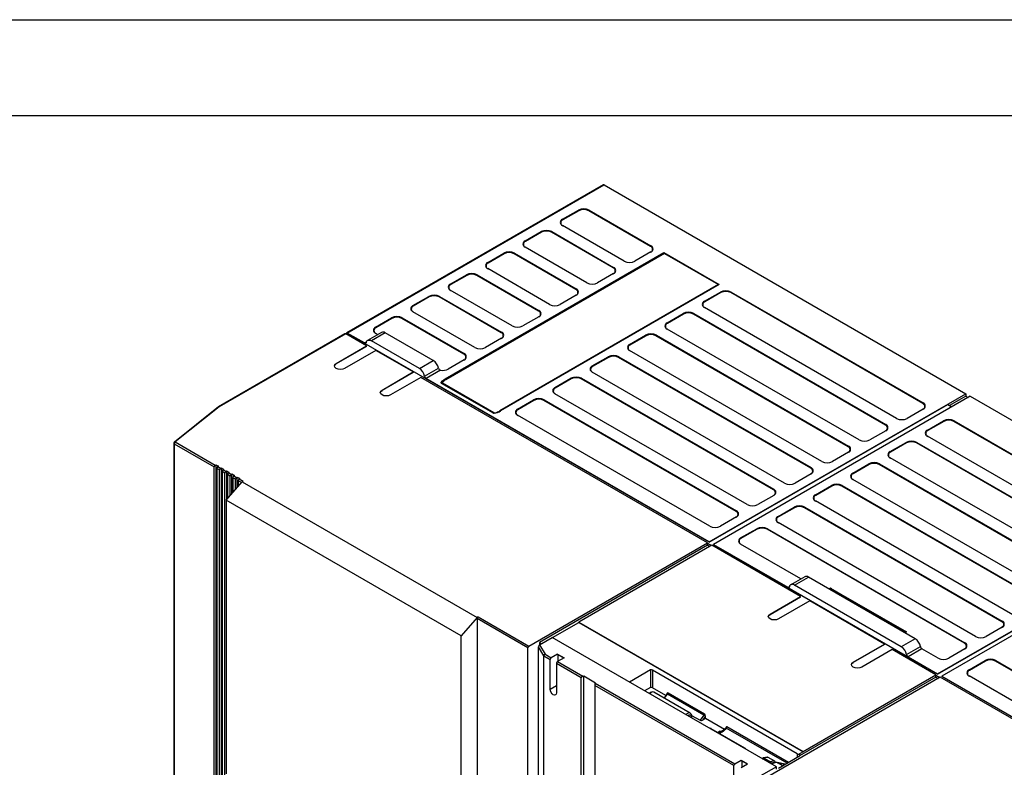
# Model space of a CAD drawing. Header units: millimetres. Extents: x 0 to 559, y 0 to 432.
# Tile 14 of 17: x 315 to 446, y 333 to 432. Entities that reach past the tile are written whole.
import ezdxf

# ---------------------------------------------------------------- set-up
doc = ezdxf.new("R2010")
doc.units = ezdxf.units.MM
doc.header["$LTSCALE"] = 2
doc.layers.add('TEXT', color=140, linetype='Continuous', lineweight=25)

msp = doc.modelspace()

# ---------------------------------------------------------------- linework, layer by layer
at = {"color": 7, "linetype": 'Continuous'}
msp.add_line((0.005, 431.805), (558.805, 431.805), dxfattribs=at)
for p, q in [((392.47, 409.939), (358.459, 390.304)), ((358.559, 390.294), (392.57, 409.929)), ((392.57, 409.929), (440.512, 382.252)), ((387.055, 405.357), (389.176, 406.581)), ((389.221, 406.504), (387.1, 405.279)), ((389.221, 406.504), (389.176, 406.581)), ((390.591, 406.581), (390.546, 406.504)), ((398.748, 401.768), (390.546, 406.504)), ((390.591, 406.581), (398.793, 401.846)), ((387.055, 405.357), (387.1, 405.279)), ((395.257, 399.805), (387.055, 404.54)), ((387.1, 404.514), (387.055, 404.54)), ((382.105, 402.499), (384.227, 403.724)), ((384.271, 403.646), (382.15, 402.422)), ((384.271, 403.646), (384.227, 403.724)), ((385.641, 403.724), (385.596, 403.646)), ((393.798, 398.911), (385.596, 403.646)), ((385.641, 403.724), (393.843, 398.989)), ((382.105, 402.499), (382.15, 402.422)), ((398.748, 401.768), (398.793, 401.846)), ((371.511, 384.219), (400.49, 400.948)), ((400.593, 400.837), (371.614, 384.107)), ((377.156, 399.642), (379.277, 400.867)), ((379.322, 400.789), (377.2, 399.564)), ((379.322, 400.789), (379.277, 400.867)), ((380.691, 400.867), (380.646, 400.789)), ((388.849, 396.054), (380.646, 400.789)), ((380.691, 400.867), (388.893, 396.131)), ((390.308, 396.948), (382.105, 401.683)), ((382.15, 401.657), (382.105, 401.683)), ((398.793, 401.03), (396.672, 399.805)), ((398.793, 401.03), (398.748, 401.004)), ((400.49, 400.948), (407.844, 396.703)), ((400.593, 400.837), (407.74, 396.711)), ((377.156, 399.642), (377.2, 399.564)), ((372.206, 396.784), (374.327, 398.009)), ((374.372, 397.931), (372.251, 396.707)), ((374.372, 397.931), (374.327, 398.009)), ((375.741, 398.009), (375.696, 397.931)), ((383.899, 393.196), (375.696, 397.931)), ((375.741, 398.009), (383.944, 393.274)), ((385.358, 394.09), (377.156, 398.826)), ((377.2, 398.8), (377.156, 398.826)), ((393.843, 398.172), (391.722, 396.948)), ((393.798, 398.911), (393.843, 398.989)), ((393.843, 398.172), (393.798, 398.146)), ((372.206, 396.784), (372.251, 396.707)), ((407.744, 396.713), (378.765, 379.983)), ((407.844, 396.703), (378.865, 379.973)), ((380.408, 391.233), (372.206, 395.968)), ((372.251, 395.942), (372.206, 395.968)), ((388.893, 395.315), (386.772, 394.09)), ((388.849, 396.054), (388.893, 396.131)), ((388.893, 395.315), (388.849, 395.289)), ((405.864, 394.499), (407.985, 395.723)), ((408.03, 395.645), (405.909, 394.421)), ((408.03, 395.645), (407.985, 395.723)), ((409.4, 395.723), (409.355, 395.645)), ((434.811, 380.95), (409.355, 395.645)), ((409.4, 395.723), (434.855, 381.028)), ((367.256, 393.927), (369.377, 395.152)), ((369.422, 395.074), (367.301, 393.849)), ((369.422, 395.074), (369.377, 395.152)), ((370.792, 395.152), (370.747, 395.074)), ((378.949, 390.339), (370.747, 395.074)), ((370.792, 395.152), (378.994, 390.417)), ((405.864, 394.499), (405.909, 394.421)), ((367.256, 393.927), (367.301, 393.849)), ((375.458, 388.375), (367.256, 393.111)), ((367.301, 393.085), (367.256, 393.111)), ((383.899, 393.196), (383.944, 393.274)), ((400.914, 391.641), (403.036, 392.866)), ((403.081, 392.788), (400.959, 391.563)), ((403.081, 392.788), (403.036, 392.866)), ((404.45, 392.866), (404.405, 392.788)), ((429.861, 378.093), (404.405, 392.788)), ((404.45, 392.866), (429.906, 378.17)), ((431.32, 378.987), (405.864, 393.682)), ((405.909, 393.656), (405.864, 393.682)), ((362.306, 391.07), (364.428, 392.294)), ((364.472, 392.216), (362.351, 390.992)), ((364.472, 392.216), (364.428, 392.294)), ((365.842, 392.294), (365.797, 392.216)), ((373.999, 387.481), (365.797, 392.216)), ((365.842, 392.294), (374.044, 387.559)), ((383.944, 392.458), (381.822, 391.233)), ((383.944, 392.458), (383.899, 392.432)), ((400.914, 391.641), (400.959, 391.563)), ((358.246, 390.181), (341.474, 380.499)), ((358.346, 390.172), (341.599, 380.504)), ((358.318, 390.185), (358.488, 390.283)), ((361.104, 388.58), (358.346, 390.172)), ((406.5, 362.566), (358.488, 390.283)), ((360.846, 388.973), (358.559, 390.294)), ((363.079, 390.385), (361.241, 389.323)), ((363.579, 390.335), (361.741, 389.274)), ((362.306, 391.07), (362.351, 390.992)), ((362.306, 390.253), (362.579, 390.096)), ((362.351, 390.227), (362.306, 390.253)), ((369.943, 386.661), (363.579, 390.335)), ((378.949, 390.339), (378.994, 390.417)), ((426.37, 376.129), (400.914, 390.825)), ((400.959, 390.799), (400.914, 390.825)), ((360.846, 388.973), (361.09, 389.114)), ((368.105, 385.6), (361.741, 389.274)), ((378.994, 389.6), (376.873, 388.375)), ((378.994, 389.6), (378.949, 389.574)), ((395.965, 388.784), (398.086, 390.008)), ((395.965, 388.784), (396.009, 388.706)), ((398.131, 389.931), (396.009, 388.706)), ((398.131, 389.931), (398.086, 390.008)), ((399.5, 390.008), (399.455, 389.931)), ((424.911, 375.235), (399.455, 389.931)), ((399.5, 390.008), (424.956, 375.313)), ((357.074, 386.253), (361.104, 388.58)), ((361.104, 388.528), (357.074, 386.201)), ((362.342, 387.988), (358.205, 385.6)), ((361.104, 388.528), (361.104, 388.58)), ((367.291, 385.13), (362.342, 387.988)), ((373.999, 387.481), (374.044, 387.559)), ((421.42, 373.272), (395.965, 387.967)), ((396.009, 387.941), (395.965, 387.967)), ((357.074, 386.253), (357.074, 386.201)), ((368.105, 385.6), (369.943, 386.661)), ((374.044, 386.743), (371.923, 385.518)), ((374.044, 386.743), (373.999, 386.717)), ((391.015, 385.926), (393.136, 387.151)), ((393.181, 387.073), (391.06, 385.848)), ((393.181, 387.073), (393.136, 387.151)), ((394.55, 387.151), (394.505, 387.073)), ((419.961, 372.378), (394.505, 387.073)), ((394.55, 387.151), (420.006, 372.456)), ((363.155, 382.742), (367.291, 385.13)), ((367.291, 385.078), (363.155, 382.69)), ((367.291, 385.13), (367.291, 385.078)), ((368.793, 384.575), (370.631, 385.636)), ((370.919, 385.375), (368.999, 384.267)), ((391.015, 385.926), (391.06, 385.848)), ((416.471, 370.415), (391.015, 385.11)), ((391.06, 385.084), (391.015, 385.11)), ((368.317, 384.416), (364.286, 382.089)), ((406.288, 362.495), (368.317, 384.416)), ((406.5, 362.618), (368.999, 384.267)), ((371.047, 383.624), (370.99, 383.692)), ((371.047, 383.624), (371.1, 383.643)), ((377.835, 379.706), (371.047, 383.624)), ((371.1, 383.643), (371.184, 383.652)), ((377.888, 379.724), (371.1, 383.643)), ((377.972, 379.733), (371.184, 383.652)), ((386.065, 383.069), (388.186, 384.293)), ((388.231, 384.216), (386.11, 382.991)), ((388.231, 384.216), (388.186, 384.293)), ((389.601, 384.293), (389.556, 384.216)), ((415.012, 369.52), (389.556, 384.216)), ((389.601, 384.293), (415.056, 369.598)), ((363.155, 382.742), (363.155, 382.69)), ((386.065, 383.069), (386.11, 382.991)), ((411.521, 367.557), (386.065, 382.252)), ((386.11, 382.226), (386.065, 382.252)), ((406.5, 362.618), (440.512, 382.252)), ((440.512, 382.252), (440.512, 381.926)), ((381.115, 380.211), (383.237, 381.436)), ((383.282, 381.358), (381.16, 380.134)), ((383.282, 381.358), (383.237, 381.436)), ((384.651, 381.436), (384.606, 381.358)), ((410.062, 366.663), (384.606, 381.358)), ((384.651, 381.436), (410.107, 366.741)), ((441.078, 381.926), (407.066, 362.291)), ((434.811, 380.95), (434.855, 381.028)), ((440.512, 381.926), (438.346, 380.675)), ((440.512, 381.926), (440.795, 381.763)), ((441.078, 381.926), (470.776, 364.781)), ((341.501, 380.518), (335.644, 375.849)), ((341.599, 380.504), (335.769, 375.856)), ((377.835, 379.706), (377.888, 379.724)), ((377.972, 379.733), (377.888, 379.724)), ((381.115, 380.211), (381.16, 380.134)), ((406.5, 362.566), (438.108, 380.813)), ((434.855, 380.211), (432.734, 378.987)), ((434.855, 380.211), (434.811, 380.185)), ((438.108, 380.813), (438.629, 380.512)), ((406.571, 364.7), (381.115, 379.395)), ((381.16, 379.369), (381.115, 379.395)), ((435.421, 377.436), (437.542, 378.66)), ((437.587, 378.582), (435.466, 377.358)), ((437.587, 378.582), (437.542, 378.66)), ((438.957, 378.66), (438.912, 378.582)), ((465.075, 363.479), (438.912, 378.582)), ((438.957, 378.66), (465.12, 363.557)), ((429.906, 377.354), (427.784, 376.129)), ((429.861, 378.093), (429.906, 378.17)), ((429.906, 377.354), (429.861, 377.328)), ((435.421, 377.436), (435.466, 377.358)), ((335.769, 375.856), (341.058, 372.803)), ((430.471, 374.578), (432.593, 375.803)), ((432.638, 375.725), (430.516, 374.5)), ((432.638, 375.725), (432.593, 375.803)), ((434.007, 375.803), (433.962, 375.725)), ((460.125, 360.621), (433.962, 375.725)), ((434.007, 375.803), (460.17, 360.699)), ((461.584, 361.516), (435.421, 376.619)), ((435.466, 376.593), (435.421, 376.619)), ((335.569, 375.692), (335.569, 297.631)), ((335.569, 375.692), (335.57, 375.683)), ((335.628, 375.611), (340.916, 372.558)), ((335.628, 375.611), (335.628, 297.549)), ((424.956, 374.497), (422.835, 373.272)), ((424.911, 375.235), (424.956, 375.313)), ((424.956, 374.497), (424.911, 374.471)), ((430.471, 374.578), (430.516, 374.5)), ((456.634, 358.658), (430.471, 373.762)), ((430.516, 373.736), (430.471, 373.762)), ((340.916, 294.496), (340.916, 372.558)), ((341.058, 372.803), (341.128, 372.843)), ((341.128, 372.843), (341.482, 372.639)), ((341.128, 372.843), (341.128, 294.455)), ((341.623, 372.149), (341.27, 372.353)), ((341.27, 372.353), (341.27, 294.292)), ((341.482, 372.639), (341.411, 372.598)), ((341.411, 372.598), (341.765, 372.394)), ((341.623, 294.088), (341.623, 372.149)), ((341.765, 372.394), (341.836, 372.435)), ((341.836, 372.435), (342.189, 372.231)), ((341.836, 372.435), (341.836, 294.047)), ((342.331, 371.741), (341.977, 371.945)), ((341.977, 371.945), (341.977, 293.884)), ((342.189, 372.231), (342.118, 372.19)), ((342.118, 372.19), (342.472, 371.986)), ((342.472, 371.986), (342.543, 372.027)), ((342.543, 372.027), (342.896, 371.823)), ((342.543, 372.027), (342.543, 368.169)), ((342.896, 371.823), (342.825, 371.782)), ((419.961, 372.378), (420.006, 372.456)), ((425.522, 371.721), (427.643, 372.945)), ((427.688, 372.868), (425.567, 371.643)), ((427.688, 372.868), (427.643, 372.945)), ((429.057, 372.945), (429.012, 372.868)), ((455.175, 357.764), (429.012, 372.868)), ((429.057, 372.945), (455.22, 357.842)), ((342.331, 293.68), (342.331, 371.741)), ((342.507, 368.128), (344.629, 370.578)), ((343.038, 371.333), (342.684, 371.537)), ((342.684, 371.537), (342.684, 368.332)), ((342.825, 371.782), (343.179, 371.578)), ((343.038, 368.741), (343.038, 371.333)), ((343.179, 371.578), (343.25, 371.619)), ((343.25, 371.619), (343.603, 371.415)), ((343.25, 368.986), (343.25, 371.619)), ((343.745, 370.925), (343.391, 371.129)), ((343.391, 371.129), (343.391, 369.149)), ((343.603, 371.415), (343.533, 371.374)), ((343.533, 371.374), (343.886, 371.17)), ((343.745, 369.557), (343.745, 370.925)), ((343.886, 371.17), (343.957, 371.211)), ((343.957, 371.211), (344.31, 371.006)), ((343.957, 369.802), (343.957, 371.211)), ((344.098, 370.721), (344.098, 369.965)), ((344.534, 370.469), (344.098, 370.721)), ((344.31, 371.006), (344.24, 370.966)), ((344.24, 370.966), (344.77, 370.659)), ((344.77, 370.659), (344.629, 370.578)), ((344.629, 370.578), (375.741, 352.617)), ((420.006, 371.639), (417.885, 370.415)), ((420.006, 371.639), (419.961, 371.613)), ((425.522, 371.721), (425.567, 371.643)), ((451.685, 355.801), (425.522, 370.904)), ((425.567, 370.878), (425.522, 370.904)), ((415.012, 369.52), (415.056, 369.598)), ((420.572, 368.863), (422.693, 370.088)), ((422.738, 370.01), (420.617, 368.786)), ((422.738, 370.01), (422.693, 370.088)), ((424.107, 370.088), (424.062, 370.01)), ((450.225, 354.907), (424.062, 370.01)), ((424.107, 370.088), (450.27, 354.984)), ((373.62, 350.167), (342.507, 368.128)), ((342.507, 368.128), (342.507, 331.899)), ((415.056, 368.782), (412.935, 367.557)), ((415.056, 368.782), (415.012, 368.756)), ((420.572, 368.863), (420.617, 368.786)), ((446.735, 352.943), (420.572, 368.047)), ((420.617, 368.021), (420.572, 368.047)), ((410.062, 366.663), (410.107, 366.741)), ((415.622, 366.006), (417.743, 367.231)), ((417.788, 367.153), (415.667, 365.928)), ((417.788, 367.153), (417.743, 367.231)), ((419.158, 367.231), (419.113, 367.153)), ((445.276, 352.049), (419.113, 367.153)), ((419.158, 367.231), (445.321, 352.127)), ((410.107, 365.924), (407.985, 364.7)), ((410.107, 365.924), (410.062, 365.898)), ((415.622, 366.006), (415.667, 365.928)), ((410.672, 363.148), (412.794, 364.373)), ((412.839, 364.295), (410.717, 363.071)), ((412.839, 364.295), (412.794, 364.373)), ((414.208, 364.373), (414.163, 364.295)), ((440.326, 349.192), (414.163, 364.295)), ((414.208, 364.373), (440.371, 349.27)), ((441.785, 350.086), (415.622, 365.189)), ((415.667, 365.164), (415.622, 365.189)), ((436.765, 345.147), (470.776, 364.781)), ((471.342, 364.455), (437.33, 344.82)), ((410.672, 363.148), (410.717, 363.071)), ((436.765, 345.095), (468.372, 363.342)), ((382.6, 348.821), (406.288, 362.495)), ((406.288, 362.169), (384.014, 349.31)), ((406.854, 362.169), (389.247, 352.005)), ((406.288, 362.444), (406.288, 362.495)), ((406.288, 362.444), (406.809, 362.143)), ((406.288, 362.169), (406.288, 362.444)), ((406.288, 362.169), (406.571, 362.005)), ((406.5, 362.566), (406.5, 362.618)), ((418.592, 355.393), (406.854, 362.169)), ((407.066, 362.291), (407.066, 362.239)), ((407.066, 362.291), (416.92, 356.603)), ((436.765, 345.095), (407.066, 362.239)), ((418.653, 357.725), (410.672, 362.332)), ((410.717, 362.306), (410.672, 362.332)), ((419.153, 358.014), (417.314, 356.953)), ((417.814, 356.903), (419.653, 357.964)), ((433.795, 349.8), (419.653, 357.964)), ((416.92, 356.603), (417.143, 356.732)), ((431.956, 348.739), (417.814, 356.903)), ((422.567, 356.47), (432.466, 350.755)), ((422.726, 356.421), (422.567, 356.47)), ((422.726, 356.421), (432.626, 350.706)), ((414.561, 353.066), (418.592, 355.393)), ((414.561, 353.014), (418.592, 355.341)), ((418.592, 355.341), (418.592, 355.393)), ((419.829, 354.801), (415.693, 352.413)), ((429.729, 349.086), (419.829, 354.801)), ((375.741, 352.617), (373.62, 350.167)), ((375.741, 352.617), (375.883, 352.698)), ((382.459, 348.576), (375.741, 352.454)), ((375.741, 352.454), (375.741, 298.072)), ((375.883, 352.698), (382.6, 348.821)), ((414.561, 353.014), (414.561, 353.066)), ((385.756, 349.938), (389.247, 351.953)), ((389.247, 352.005), (418.946, 334.86)), ((389.247, 351.953), (389.247, 352.005)), ((389.247, 351.953), (418.946, 334.808)), ((445.321, 351.311), (443.199, 350.086)), ((445.276, 352.049), (445.321, 352.127)), ((445.321, 351.311), (445.276, 351.285)), ((373.62, 313.938), (373.62, 350.167)), ((384.031, 348.993), (385.712, 349.963)), ((415.41, 332.819), (385.712, 349.963)), ((433.795, 349.8), (431.956, 348.739)), ((432.626, 350.706), (432.426, 350.591)), ((432.626, 350.706), (432.466, 350.755)), ((382.459, 270.514), (382.459, 348.576)), ((384.58, 347.514), (383.873, 348.739)), ((383.873, 313.791), (383.873, 348.739)), ((384.014, 349.31), (384.014, 348.982)), ((384.014, 349.31), (384.297, 349.147)), ((384.031, 348.993), (384.755, 347.74)), ((425.592, 346.698), (429.729, 349.086)), ((429.729, 349.034), (425.592, 346.646)), ((430.754, 348.371), (426.724, 346.045)), ((429.729, 349.086), (429.729, 349.034)), ((436.552, 345.024), (430.754, 348.371)), ((432.644, 347.714), (434.483, 348.775)), ((434.689, 348.467), (432.851, 347.406)), ((436.835, 347.229), (434.689, 348.467)), ((440.371, 348.453), (438.25, 347.229)), ((440.326, 349.192), (440.371, 349.27)), ((440.371, 348.453), (440.326, 348.427)), ((384.58, 311.75), (384.58, 347.514)), ((384.58, 347.514), (385.429, 347.024)), ((384.755, 347.74), (385.57, 347.269)), ((385.429, 343.105), (385.429, 347.024)), ((386.419, 347.759), (385.57, 347.269)), ((386.419, 347.759), (387.267, 347.269)), ((386.419, 347.712), (386.419, 347.759)), ((386.419, 347.712), (387.226, 347.246)), ((387.267, 347.269), (386.419, 346.779)), ((386.489, 346.82), (386.489, 347.671)), ((432.851, 347.406), (436.765, 345.147)), ((386.277, 346.535), (389.549, 344.646)), ((386.277, 346.535), (386.277, 342.615)), ((386.419, 346.779), (389.772, 344.844)), ((425.592, 346.698), (425.592, 346.646)), ((440.937, 345.677), (443.058, 346.902)), ((443.103, 346.824), (440.981, 345.6)), ((443.103, 346.824), (443.058, 346.902)), ((444.472, 346.902), (444.427, 346.824)), ((466.772, 333.925), (444.427, 346.824)), ((444.472, 346.902), (466.817, 334.003)), ((389.549, 308.881), (389.549, 344.646)), ((389.772, 344.844), (389.883, 344.861)), ((389.883, 344.861), (391.439, 343.963)), ((389.883, 308.988), (389.883, 344.861)), ((398.723, 345.667), (395.939, 344.059)), ((398.723, 345.667), (398.723, 343.351)), ((418.18, 334.529), (398.992, 345.606)), ((398.992, 345.606), (398.992, 343.29)), ((437.118, 344.698), (413.43, 331.023)), ((436.552, 344.698), (418.484, 334.267)), ((418.946, 334.86), (436.552, 345.024)), ((436.552, 344.972), (436.552, 345.024)), ((436.552, 344.972), (437.073, 344.672)), ((436.552, 344.698), (436.552, 344.972)), ((436.552, 344.698), (436.835, 344.534)), ((436.765, 345.095), (436.765, 345.147)), ((481.029, 319.348), (437.118, 344.698)), ((437.33, 344.82), (463.21, 329.88)), ((437.33, 344.82), (437.33, 344.768)), ((463.21, 329.828), (437.33, 344.768)), ((440.937, 345.677), (440.981, 345.6)), ((463.281, 331.962), (440.937, 344.861)), ((440.981, 344.835), (440.937, 344.861)), ((385.429, 343.105), (386.277, 343.595)), ((391.349, 343.606), (391.349, 307.842)), ((409.753, 332.982), (391.349, 343.606)), ((391.439, 343.963), (391.409, 343.898)), ((391.409, 343.898), (409.895, 333.227)), ((398.723, 343.351), (397.945, 342.901)), ((400.755, 342.272), (398.992, 343.29)), ((403.987, 339.936), (399.178, 342.712)), ((400.909, 342.489), (400.517, 341.939)), ((400.59, 341.897), (400.985, 342.452)), ((400.952, 342.564), (400.909, 342.489)), ((400.985, 342.452), (401.068, 342.595)), ((405.793, 339.676), (400.985, 342.452)), ((405.876, 339.82), (401.068, 342.595)), ((404.132, 339.452), (404.132, 339.33)), ((404.18, 339.631), (405.301, 338.984)), ((404.19, 339.296), (404.19, 339.534)), ((405.793, 339.676), (405.301, 338.984)), ((405.685, 339.042), (406.017, 339.51)), ((406.017, 339.234), (405.685, 339.042)), ((405.876, 339.82), (405.793, 339.676)), ((406.017, 339.234), (406.017, 339.51)), ((408.531, 337.783), (406.017, 339.234)), ((411.234, 335.303), (406.78, 337.874)), ((408.686, 337.998), (408.547, 337.802)), ((408.763, 337.962), (408.628, 337.771)), ((408.73, 338.074), (408.686, 337.998)), ((408.763, 337.962), (408.846, 338.105)), ((416.824, 333.309), (408.763, 337.962)), ((416.989, 333.404), (408.846, 338.105)), ((407.892, 337.541), (407.625, 337.386)), ((407.741, 337.246), (407.81, 337.369)), ((407.81, 337.369), (407.821, 337.396)), ((407.821, 337.396), (407.892, 337.541)), ((408.034, 337.459), (407.892, 337.541)), ((407.892, 337.541), (407.963, 337.396)), ((407.975, 337.37), (407.942, 337.204)), ((407.963, 337.396), (407.975, 337.37)), ((408.468, 337.71), (408.034, 337.459)), ((413.679, 333.993), (413.502, 333.92)), ((413.554, 333.89), (413.775, 333.981)), ((413.775, 333.981), (414.624, 333.491)), ((415.179, 333.573), (414.33, 334.063)), ((415.693, 332.656), (418.484, 334.267)), ((418.18, 334.529), (418.18, 334.091)), ((418.946, 334.808), (418.484, 334.542)), ((418.484, 334.542), (418.484, 334.267)), ((418.946, 334.86), (418.946, 334.808)), ((409.753, 329.063), (409.753, 332.982)), ((409.895, 333.227), (410.743, 333.717)), ((410.743, 333.717), (411.592, 333.227)), ((410.743, 333.717), (410.743, 333.669)), ((410.743, 333.669), (411.55, 333.203)), ((410.743, 332.737), (411.592, 333.227)), ((410.814, 333.629), (410.814, 332.778)), ((415.41, 332.819), (413.006, 331.431)), ((414.624, 333.491), (414.403, 333.4)), ((414.745, 333.236), (414.711, 333.222)), ((415.223, 333.392), (415.242, 333.381)), ((415.287, 333.382), (415.226, 333.417)), ((415.41, 332.492), (415.41, 332.819)), ((416.588, 333.172), (415.519, 333.38)), ((416.24, 332.972), (415.559, 333.365)), ((415.559, 333.365), (416.578, 333.167))]:
    msp.add_line(p, q)
at = {"flags": 128}
for points in [[(358.559, 390.294), (358.531, 390.307), (358.504, 390.313), (358.48, 390.312), (358.459, 390.304), (358.441, 390.289), (358.428, 390.269), (358.42, 390.244)], [(361.053, 389.043), (361.042, 389.01), (361.025, 388.984), (361.004, 388.963), (360.978, 388.95), (360.948, 388.945), (360.916, 388.947), (360.881, 388.957), (360.846, 388.973)], [(361.053, 389.043), (361.089, 389.151), (361.144, 389.24), (361.216, 389.307), (361.302, 389.351), (361.401, 389.369), (361.508, 389.362), (361.623, 389.33), (361.741, 389.274)], [(358.205, 385.6), (357.946, 385.5), (357.639, 385.464), (357.333, 385.5), (357.074, 385.6), (356.9, 385.75), (356.839, 385.926), (356.9, 386.103), (357.074, 386.253)], [(356.841, 385.9), (356.9, 386.051), (357.074, 386.201)], [(370.725, 385.431), (370.823, 385.398), (370.919, 385.375)], [(370.99, 383.692), (370.99, 383.721), (371.005, 383.759)], [(371.005, 383.759), (371.151, 383.959), (371.511, 384.219)], [(371.1, 383.643), (371.091, 383.651), (371.086, 383.66), (371.089, 383.68), (371.149, 383.738), (371.187, 383.763)], [(364.286, 382.089), (364.027, 381.989), (363.72, 381.954), (363.414, 381.989), (363.155, 382.089), (362.981, 382.239), (362.92, 382.416), (362.981, 382.592), (363.155, 382.742)], [(362.922, 382.39), (362.981, 382.541), (363.155, 382.69)], [(378.865, 379.973), (378.811, 379.992), (378.765, 379.983), (378.761, 379.981)], [(335.646, 375.847), (335.654, 375.856), (335.707, 375.869), (335.769, 375.856)], [(417.126, 356.672), (417.115, 356.64), (417.099, 356.613), (417.077, 356.593), (417.051, 356.58), (417.022, 356.574), (416.989, 356.576), (416.955, 356.586), (416.92, 356.603)], [(417.814, 356.903), (417.696, 356.96), (417.582, 356.992), (417.474, 356.999), (417.376, 356.98), (417.289, 356.937), (417.218, 356.87), (417.163, 356.781), (417.126, 356.672)], [(415.693, 352.413), (415.433, 352.313), (415.127, 352.277), (414.821, 352.313), (414.561, 352.413), (414.388, 352.563), (414.327, 352.739), (414.388, 352.916), (414.561, 353.066)], [(414.328, 352.713), (414.388, 352.864), (414.561, 353.014)], [(426.724, 346.045), (426.464, 345.945), (426.158, 345.909), (425.852, 345.945), (425.592, 346.045), (425.419, 346.195), (425.358, 346.371), (425.419, 346.548), (425.592, 346.698)], [(425.359, 346.345), (425.419, 346.496), (425.592, 346.646)], [(386.277, 342.615), (386.245, 342.446), (386.153, 342.34), (386.015, 342.314), (385.853, 342.37), (385.691, 342.501), (385.553, 342.687), (385.461, 342.899), (385.429, 343.105)], [(400.985, 342.452), (400.946, 342.474), (400.917, 342.488), (400.91, 342.489), (400.909, 342.488)], [(403.686, 339.587), (403.758, 339.644), (403.854, 339.691), (403.943, 339.704), (404.021, 339.685), (404.081, 339.633), (404.119, 339.554), (404.132, 339.452)], [(406.778, 337.868), (406.745, 337.892), (406.57, 337.924), (406.567, 337.924)], [(408.687, 337.997), (408.687, 337.998), (408.695, 337.997), (408.724, 337.983), (408.763, 337.962)], [(407.963, 337.396), (407.893, 337.389), (407.821, 337.396)], [(407.963, 337.396), (407.997, 337.432), (408.034, 337.459)], [(408.628, 337.771), (408.412, 337.532), (408.215, 337.401), (408.083, 337.359), (408.026, 337.358), (407.975, 337.37)], [(408.246, 337.519), (408.185, 337.482), (408.093, 337.452), (408.059, 337.451), (408.045, 337.454), (408.034, 337.459)], [(408.55, 337.806), (408.409, 337.641), (408.247, 337.515)], [(408.55, 337.8), (408.552, 337.804), (408.58, 337.796), (408.628, 337.771)], [(411.373, 335.15), (411.326, 335.228), (411.228, 335.3)], [(414.252, 334.079), (413.972, 334.076), (413.675, 333.991)], [(415.167, 333.318), (415.2, 333.367), (415.22, 333.411), (415.232, 333.475), (415.229, 333.507), (415.218, 333.535), (415.201, 333.557), (415.179, 333.573)], [(415.223, 333.381), (415.223, 333.399), (415.24, 333.506)], [(415.519, 333.38), (415.53, 333.377), (415.559, 333.365)]]:
    msp.add_lwpolyline(points, dxfattribs=at)
for centre, radius, start, end in [((392.512, 409.847), 0.101, 54.38242, 114.30712), ((389.883, 405.217), 1.537, 62.60967, 117.39033), ((389.883, 405.226), 1.439, 62.60967, 117.39033), ((387.21, 404.949), 0.437, 110.78342, 249.21658), ((387.245, 404.897), 0.409, 110.78342, 249.21658), ((384.934, 402.359), 1.537, 62.60967, 117.39033), ((384.934, 402.368), 1.439, 62.60967, 117.39033), ((382.26, 402.091), 0.437, 110.78342, 249.21658), ((382.295, 402.039), 0.409, 110.78342, 249.21658), ((398.638, 401.438), 0.437, 290.78342, 69.21658), ((379.984, 399.502), 1.537, 62.60967, 117.39033), ((379.984, 399.511), 1.439, 62.60967, 117.39033), ((398.603, 401.386), 0.409, 290.78342, 69.21658), ((400.335, 400.701), 0.292, 27.71009, 57.94176), ((377.31, 399.234), 0.437, 110.78342, 249.21658), ((377.346, 399.182), 0.409, 110.78342, 249.21658), ((395.965, 401.17), 1.537, 242.60967, 297.39033), ((375.034, 396.644), 1.537, 62.60967, 117.39033), ((375.034, 396.653), 1.439, 62.60967, 117.39033), ((393.653, 398.529), 0.409, 290.78342, 69.21658), ((393.688, 398.581), 0.437, 290.78342, 69.21658), ((372.361, 396.376), 0.437, 110.78342, 249.21658), ((372.396, 396.324), 0.409, 110.78342, 249.21658), ((391.015, 398.312), 1.537, 242.60967, 297.39033), ((407.785, 396.622), 0.0999, 54.14303, 114.54648), ((370.084, 393.787), 1.537, 62.60967, 117.39033), ((388.703, 395.671), 0.409, 290.78342, 69.21658), ((388.739, 395.723), 0.437, 290.78342, 69.21658), ((408.692, 394.358), 1.537, 62.60967, 117.39033), ((408.692, 394.367), 1.439, 62.60967, 117.39033), ((370.084, 393.796), 1.439, 62.60967, 117.39033), ((386.065, 395.455), 1.537, 242.60967, 297.39033), ((406.019, 394.09), 0.437, 110.78342, 249.21658), ((406.054, 394.038), 0.409, 110.78342, 249.21658), ((367.411, 393.519), 0.437, 110.78342, 249.21658), ((367.446, 393.467), 0.409, 110.78342, 249.21658), ((383.754, 392.814), 0.409, 290.78342, 69.21658), ((383.789, 392.866), 0.437, 290.78342, 69.21658), ((403.743, 391.501), 1.537, 62.60967, 117.39033), ((403.743, 391.51), 1.439, 62.60967, 117.39033), ((365.135, 390.93), 1.537, 62.60967, 117.39033), ((365.135, 390.938), 1.439, 62.60967, 117.39033), ((401.069, 391.233), 0.437, 110.78342, 249.21658), ((401.104, 391.181), 0.409, 110.78342, 249.21658), ((358.288, 390.09), 0.101, 54.38242, 114.30712), ((362.461, 390.661), 0.437, 110.78342, 249.21658), ((362.496, 390.61), 0.409, 110.78342, 249.21658), ((363.287, 389.937), 0.493, 53.7228, 114.96675), ((378.804, 389.956), 0.409, 290.78342, 69.21658), ((378.839, 390.008), 0.437, 290.78342, 69.21658), ((381.115, 392.598), 1.537, 242.60967, 297.39033), ((398.793, 388.644), 1.537, 62.60967, 117.39033), ((398.793, 388.652), 1.439, 62.60967, 117.39033), ((396.119, 388.375), 0.437, 110.78342, 249.21658), ((373.854, 387.099), 0.409, 290.78342, 69.21658), ((373.889, 387.151), 0.437, 290.78342, 69.21658), ((376.166, 389.74), 1.537, 242.60967, 297.39033), ((396.155, 388.324), 0.409, 110.78342, 249.21658), ((369.091, 385.346), 1.567, 10.65997, 57.06698), ((393.843, 385.786), 1.537, 62.60967, 117.39033), ((393.843, 385.795), 1.439, 62.60967, 117.39033), ((367.253, 384.285), 1.567, 10.65997, 57.06698), ((371.113, 385.732), 0.491, 191.28918, 217.8506), ((371.215, 386.89), 1.544, 258.92235, 297.2813), ((391.17, 385.518), 0.437, 110.78342, 249.21658), ((391.205, 385.466), 0.409, 110.78342, 249.21658), ((369.255, 384.661), 0.47, 190.65997, 237.06698), ((372.243, 382.887), 1.373, 117.27399, 140.31566), ((371.348, 383.964), 0.303, 28.27586, 57.376), ((388.893, 382.929), 1.537, 62.60967, 117.39033), ((388.893, 382.938), 1.439, 62.60967, 117.39033), ((386.22, 382.661), 0.437, 110.78342, 249.21658), ((386.255, 382.609), 0.409, 110.78342, 249.21658), ((383.944, 380.071), 1.537, 62.60967, 117.39033), ((383.944, 380.08), 1.439, 62.60967, 117.39033), ((434.665, 380.568), 0.409, 290.78342, 69.21658), ((434.7, 380.62), 0.437, 290.78342, 69.21658), ((341.542, 380.412), 0.108, 57.7094, 124.7442), ((377.973, 379.996), 0.322, 244.51148, 276.22359), ((378.01, 380.195), 0.486, 255.51052, 288.7198), ((377.827, 381.58), 1.913, 275.43419, 302.85728), ((377.593, 381.96), 2.298, 284.44327, 300.57228), ((381.27, 379.803), 0.437, 110.78342, 249.21658), ((381.305, 379.751), 0.409, 110.78342, 249.21658), ((432.027, 380.352), 1.537, 242.60967, 297.39033), ((438.25, 377.296), 1.537, 62.60967, 117.39033), ((438.25, 377.304), 1.439, 62.60967, 117.39033), ((429.716, 377.71), 0.409, 290.78342, 69.21658), ((429.751, 377.762), 0.437, 290.78342, 69.21658), ((435.576, 377.027), 0.437, 110.78342, 249.21658), ((435.611, 376.976), 0.409, 110.78342, 249.21658), ((335.75, 375.701), 0.181, 125.09883, 185.54795), ((335.935, 375.597), 0.307, 122.60548, 177.39452), ((427.077, 377.494), 1.537, 242.60967, 297.39033), ((433.3, 374.438), 1.537, 62.60967, 117.39033), ((433.3, 374.447), 1.439, 62.60967, 117.39033), ((335.673, 375.707), 0.106, 192.7608, 244.51691), ((424.766, 374.853), 0.409, 290.78342, 69.21658), ((424.801, 374.905), 0.437, 290.78342, 69.21658), ((430.626, 374.17), 0.437, 110.78342, 249.21658), ((430.661, 374.118), 0.409, 110.78342, 249.21658), ((422.128, 374.637), 1.537, 242.60967, 297.39033), ((428.35, 371.581), 1.537, 62.60967, 117.39033), ((341.223, 372.544), 0.307, 122.60548, 177.39452), ((341.577, 372.339), 0.307, 122.60548, 177.39452), ((341.93, 372.135), 0.307, 122.60548, 177.39452), ((342.284, 371.931), 0.307, 122.60548, 177.39452), ((342.638, 371.727), 0.307, 122.60548, 177.39452), ((419.816, 371.995), 0.409, 290.78342, 69.21658), ((419.851, 372.047), 0.437, 290.78342, 69.21658), ((428.35, 371.59), 1.439, 62.60967, 117.39033), ((342.991, 371.523), 0.307, 122.60548, 177.39452), ((343.345, 371.319), 0.307, 122.60548, 177.39452), ((343.698, 371.115), 0.307, 122.60548, 177.39452), ((344.052, 370.911), 0.307, 122.60548, 177.39452), ((344.405, 370.707), 0.307, 122.60548, 177.39452), ((425.677, 371.313), 0.437, 110.78342, 249.21658), ((425.712, 371.261), 0.409, 110.78342, 249.21658), ((414.866, 369.138), 0.409, 290.78342, 69.21658), ((414.902, 369.19), 0.437, 290.78342, 69.21658), ((417.178, 371.779), 1.537, 242.60967, 297.39033), ((423.4, 368.723), 1.537, 62.60967, 117.39033), ((423.4, 368.732), 1.439, 62.60967, 117.39033), ((420.727, 368.455), 0.437, 110.78342, 249.21658), ((420.762, 368.403), 0.409, 110.78342, 249.21658), ((409.917, 366.281), 0.409, 290.78342, 69.21658), ((409.952, 366.332), 0.437, 290.78342, 69.21658), ((412.228, 368.922), 1.537, 242.60967, 297.39033), ((418.451, 365.866), 1.537, 62.60967, 117.39033), ((418.451, 365.875), 1.439, 62.60967, 117.39033), ((415.777, 365.598), 0.437, 110.78342, 249.21658), ((415.812, 365.546), 0.409, 110.78342, 249.21658), ((407.278, 366.064), 1.537, 242.60967, 297.39033), ((413.501, 363.008), 1.537, 62.60967, 117.39033), ((413.501, 363.017), 1.439, 62.60967, 117.39033), ((410.827, 362.74), 0.437, 110.78342, 249.21658), ((410.862, 362.688), 0.409, 110.78342, 249.21658), ((419.361, 357.567), 0.493, 53.7228, 114.96675), ((422.559, 356.287), 0.183, 87.56006, 150.12905), ((376.048, 352.44), 0.307, 122.60548, 177.39452), ((445.131, 351.667), 0.409, 290.78342, 69.21658), ((445.166, 351.719), 0.437, 290.78342, 69.21658), ((432.455, 350.58), 0.176, 86.10406, 151.58505), ((432.943, 348.485), 1.567, 10.65997, 57.06698), ((442.492, 351.451), 1.537, 242.60967, 297.39033), ((382.766, 348.562), 0.307, 122.60548, 177.39452), ((384.191, 348.718), 0.319, 120.11924, 176.19488), ((431.104, 347.424), 1.567, 10.65997, 57.06698), ((434.945, 348.862), 0.47, 190.65997, 237.06698), ((440.181, 348.809), 0.409, 290.78342, 69.21658), ((440.216, 348.861), 0.437, 290.78342, 69.21658), ((384.842, 347.492), 0.263, 109.37516, 175.10287), ((385.736, 347.01), 0.307, 122.60548, 177.39452), ((433.106, 347.801), 0.47, 190.65997, 237.06698), ((437.542, 348.593), 1.537, 242.60967, 297.39033), ((443.765, 345.537), 1.537, 62.60967, 117.39033), ((386.584, 346.521), 0.307, 122.60548, 177.39452), ((443.765, 345.546), 1.439, 62.60967, 117.39033), ((389.78, 344.61), 0.234, 91.94851, 171.18306), ((398.743, 345.132), 0.535, 62.31175, 92.16753), ((441.091, 345.269), 0.437, 110.78342, 249.21658), ((441.127, 345.217), 0.409, 110.78342, 249.21658), ((392.135, 343.598), 0.786, 157.50371, 179.3658), ((398.743, 342.816), 0.535, 62.31175, 92.16753), ((398.979, 342.228), 0.522, 67.02504, 142.76428), ((399.274, 341.93), 0.87, 120.82425, 138.27423), ((399.033, 342.391), 0.352, 65.69288, 125.61758), ((404.083, 339.154), 0.87, 120.82425, 138.27423), ((403.843, 339.612), 0.355, 67.02176, 125.50082), ((403.739, 339.558), 0.452, 356.92738, 56.0519), ((404.09, 339.544), 0.101, 294.37574, 354.29275), ((404.442, 337.364), 2.678, 53.98974, 59.70027), ((405.435, 339.397), 0.434, 252.06552, 305.21088), ((406.648, 337.628), 0.279, 61.91015, 99.4514), ((407.891, 337.77), 0.409, 258.69992, 281.86836), ((411.103, 335.056), 0.28, 62.6013, 99.43725), ((413.716, 333.891), 0.108, 56.36265, 109.70778), ((414.201, 333.023), 1.048, 82.9179, 113.96692), ((414.254, 333.919), 0.163, 62.05204, 96.64576), ((410.06, 332.968), 0.307, 122.60548, 177.39452), ((415.05, 332.533), 1.048, 82.9179, 113.96692), ((414.472, 333.263), 0.275, 354.45989, 56.31762), ((415.408, 332.211), 1.163, 82.53131, 123.04808), ((415.293, 332.478), 0.923, 75.96626, 123.76097)]:
    msp.add_arc(centre, radius, start, end)
for centre, major_axis, ratio, start_param, end_param in [((371.558, 383.867), (0.395, 0.194), 0.3152811, 2.6103237, 3.3497129), ((378.346, 379.949), (0.395, 0.194), 0.3152811, 3.3497129, 4.0909997), ((401.068, 342.364), (-0.065, 0.243), 0.5176381, 5.8056036, 6.7608819), ((405.876, 339.589), (-0.065, 0.243), 0.5176381, 4.3351444, 5.8056036), ((405.876, 339.592), (-0.078, 0.213), 0.5538034, 4.1254397, 4.2260264), ((408.846, 337.874), (-0.065, 0.243), 0.5176381, 5.8056036, 6.7608819), ((418.343, 334.623), (0.215, 0.026), 0.5657029, 3.7866196, 5.357416)]:
    msp.add_ellipse(centre, major_axis=major_axis, ratio=ratio, start_param=start_param, end_param=end_param)
at = {"layer": 'TEXT'}
msp.add_line((12.7, 419.1), (546.1, 419.1), dxfattribs=at)

doc.saveas('drawing.dxf')
